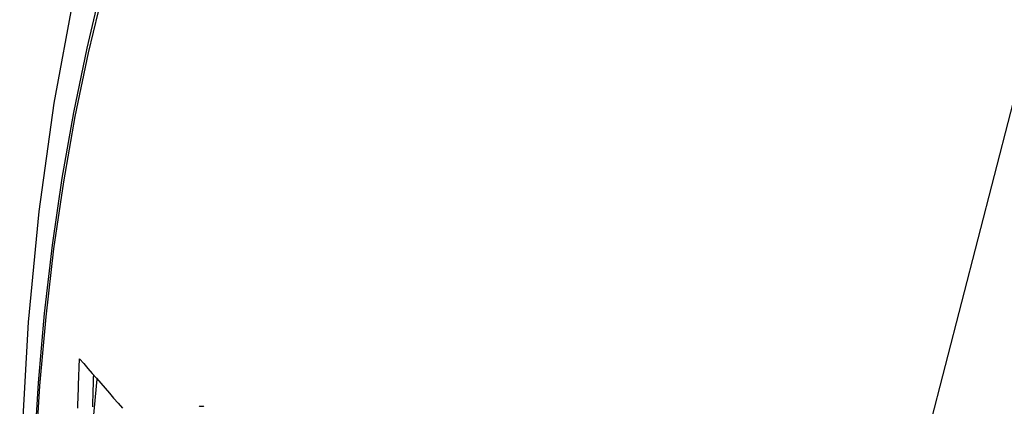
# Model space of a CAD drawing. Header units: inches. Extents: x 25 to 686, y 75 to 315.
# Tile 191 of 256: x 607.393 to 607.775, y 295.192 to 295.342. Entities that reach past the tile are written whole.
import ezdxf

# ---------------------------------------------------------------- set-up
doc = ezdxf.new("R2010")
doc.units = ezdxf.units.IN
doc.header["$MEASUREMENT"] = 0
doc.layers.add('Visible Edges(ANSI)', color=7, linetype='Continuous', lineweight=25)
doc.layers.add('Visible Tangent Edges(ANSI)', color=7, linetype='Continuous', lineweight=25)

msp = doc.modelspace()

# ---------------------------------------------------------------- linework, layer by layer
at = {"layer": 'Visible Edges(ANSI)'}
msp.add_line((607.42056, 295.17731), (607.42302, 295.20274), dxfattribs=at)
at = {"layer": 'Visible Edges(ANSI)', "flags": 128}
for points in [[(607.44698, 295.46863), (607.43413, 295.43057), (607.42307, 295.39139), (607.41377, 295.35116), (607.40621, 295.30994), (607.40037, 295.2678), (607.39623, 295.2248), (607.39375, 295.18101), (607.39293, 295.13648), (607.39375, 295.09128), (607.39617, 295.04547), (607.40019, 294.99912), (607.40579, 294.95228), (607.41294, 294.90503), (607.42162, 294.85744), (607.43181, 294.80956), (607.44349, 294.76147)], [(607.41549, 295.19143), (607.41553, 295.19256), (607.41556, 295.19369), (607.4156, 295.19482), (607.41564, 295.19595), (607.41567, 295.19708), (607.41571, 295.19821), (607.41575, 295.19934), (607.41579, 295.20048), (607.41582, 295.20161), (607.41586, 295.20274), (607.4159, 295.20387), (607.41594, 295.205), (607.41598, 295.20613), (607.41602, 295.20727), (607.41606, 295.2084), (607.4161, 295.20953), (607.41614, 295.21067)], [(607.41614, 295.21067), (607.41778, 295.20878), (607.41942, 295.20688), (607.42107, 295.20498), (607.42273, 295.20307), (607.4244, 295.20115), (607.42607, 295.19923), (607.42774, 295.1973), (607.42942, 295.19537), (607.43111, 295.19344), (607.4328, 295.19151)], [(607.42129, 295.19198), (607.42131, 295.1927), (607.42133, 295.19342), (607.42135, 295.19415), (607.42138, 295.19487), (607.4214, 295.19559), (607.42142, 295.19632), (607.42144, 295.19704), (607.42147, 295.19776), (607.42149, 295.19849), (607.42151, 295.19921), (607.42154, 295.19993), (607.42156, 295.20066), (607.42158, 295.20138), (607.42161, 295.20211), (607.42163, 295.20283), (607.42165, 295.20355), (607.42168, 295.20428)], [(607.46267, 295.19216), (607.46279, 295.1922), (607.46292, 295.19223), (607.46305, 295.19226), (607.46318, 295.19227), (607.46332, 295.19228), (607.46345, 295.19229), (607.46359, 295.19229), (607.46373, 295.19228), (607.46386, 295.19227), (607.464, 295.19225), (607.46414, 295.19223), (607.46429, 295.1922), (607.46443, 295.19217)]]:
    msp.add_lwpolyline(points, dxfattribs=at)
at = {"layer": 'Visible Edges(ANSI)'}
for centre, major_axis, start_param, end_param in [((607.84829, 294.3659), (-0.64961, 1.12515), 5.161526, 5.834048), ((607.74355, 294.86797), (0.15748, -0.27276), 2.363977, 7.060801)]:
    msp.add_ellipse(centre, major_axis=major_axis, ratio=0.57735, start_param=start_param, end_param=end_param, dxfattribs=at)
msp.add_ellipse((607.74007, 294.86596), major_axis=(-0.15994, 0.27703), ratio=0.57735, dxfattribs=at)
at = {"layer": 'Visible Tangent Edges(ANSI)'}
msp.add_line((607.78684, 295.34232), (607.73894, 295.15665), dxfattribs=at)
at = {"layer": 'Visible Tangent Edges(ANSI)', "flags": 128}
for points in [[(607.42475, 295.35561), (607.41894, 295.33125), (607.41381, 295.30632), (607.40935, 295.28082), (607.40558, 295.25481), (607.40249, 295.22829), (607.4001, 295.20132), (607.3984, 295.17393), (607.39738, 295.14615), (607.39706, 295.11798), (607.39741, 295.08943), (607.39846, 295.0605), (607.40019, 295.0312), (607.4026, 295.00159), (607.40569, 294.97168), (607.40946, 294.94152), (607.4139, 294.91111), (607.41902, 294.88046), (607.4248, 294.84961), (607.43125, 294.81857), (607.43835, 294.78737), (607.44611, 294.75604)], [(607.44689, 294.7558), (607.43912, 294.78706), (607.432, 294.81819), (607.42554, 294.84916), (607.41974, 294.87995), (607.41461, 294.91054), (607.41015, 294.9409), (607.40636, 294.97101), (607.40326, 295.00086), (607.40083, 295.03042), (607.3991, 295.05965), (607.39805, 295.08852), (607.39769, 295.11701), (607.39801, 295.1451), (607.39903, 295.1728), (607.40075, 295.2001), (607.40315, 295.22698), (607.40625, 295.25339), (607.41004, 295.2793), (607.41451, 295.30468), (607.41966, 295.3295), (607.42549, 295.35372)]]:
    msp.add_lwpolyline(points, dxfattribs=at)
at = {"layer": 'Visible Tangent Edges(ANSI)'}
msp.add_ellipse((607.74255, 294.8674), major_axis=(-0.17318, 0.29996), ratio=0.57735, start_param=5.05527, end_param=10.652693, dxfattribs=at)
for centre, major_axis in [((607.74315, 294.86774), (0.17111, -0.29637)), ((607.74017, 294.86602), (-0.1627, 0.2818)), ((607.74007, 294.86596), (0.1621, -0.28076))]:
    msp.add_ellipse(centre, major_axis=major_axis, ratio=0.57735, dxfattribs=at)

doc.saveas('drawing.dxf')
